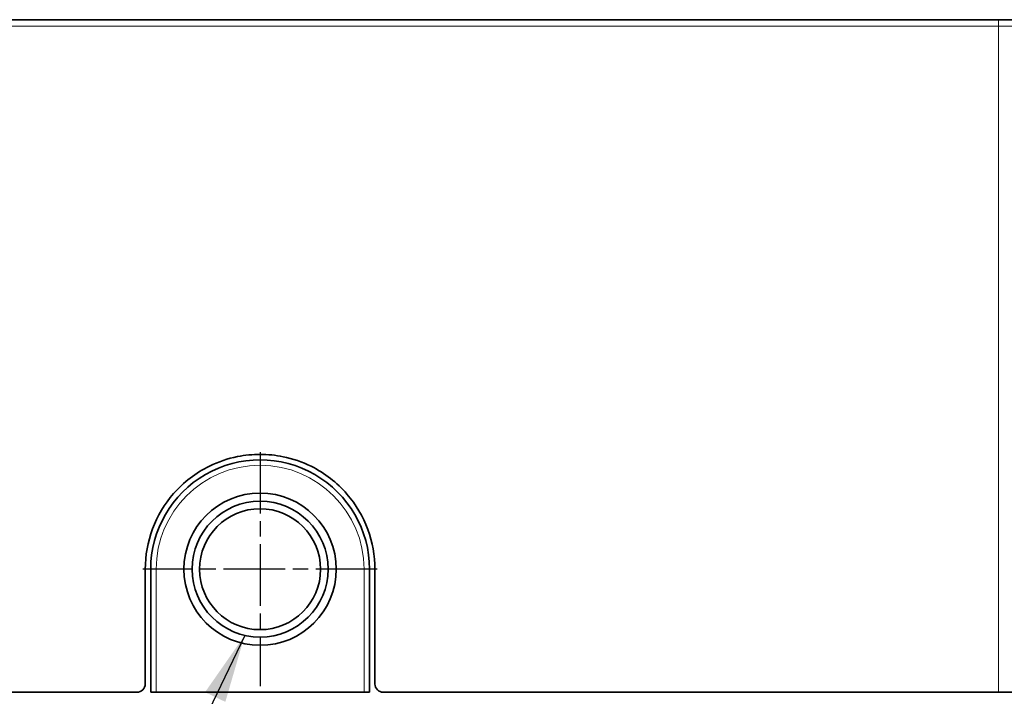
# Model space of a CAD drawing. Header units: millimetres. Extents: x 5 to 415, y 5 to 292.
# Tile 33 of 112: x 118 to 154, y 209 to 233. Entities that reach past the tile are written whole.
import ezdxf

# ---------------------------------------------------------------- set-up
doc = ezdxf.new("R2010")
doc.units = ezdxf.units.MM
doc.linetypes.add('CHAIN', pattern=[0.3543, 0.2362, -0.0295, 0.0591, -0.0295])
doc.linetypes.add('LONG_DASH_DOTTED', pattern=[0.3001, 0.2362, -0.0295, 0.0049, -0.0295])
for name, color, linetype, lineweight in [('Mittelpunktmarkierung (ISO)', 7, 'LONG_DASH_DOTTED', 25), ('Sichtbar (ISO)', 7, 'Continuous', 35), ('Sichtbar schmal (ISO)', 7, 'Continuous', 18), ('Symbol (ISO)', 7, 'Continuous', 25)]:
    doc.layers.add(name, color=color, linetype=linetype, lineweight=lineweight)
doc.styles.add('Notiztext (ISO)', font='isocpeur.ttf')
doc.dimstyles.new('Standard - Methode 1b (ISO)$7', dxfattribs={"dimtxt": 3.5, "dimasz": 2.5, "dimexe": 2, "dimexo": 0, "dimgap": 0.762, "dimtad": 1, "dimtoh": 1, "dimdsep": 46, "dimtxsty": 'Notiztext (ISO)', "dimcen": 0.09, "dimdle": 10, "dimclrd": 256, "dimclre": 256, "dimclrt": 256, "dimazin": 2, "dimtfac": 1, "dimtmove": 0, "dimatfit": 3, "dimfxl": 1, "dimtolj": 1, "dimlwd": -1, "dimlwe": -1, "dimarcsym": 0})

msp = doc.modelspace()

# ---------------------------------------------------------------- linework, layer by layer
at = {"layer": 'Mittelpunktmarkierung (ISO)', "linetype": 'CHAIN', "ltscale": 9.522257}
for p, q in [((127.27499918, 217.48954808), (127.27499918, 208.92016934)), ((131.55968855, 213.20485871), (122.99030981, 213.20485871))]:
    msp.add_line(p, q, dxfattribs=at)
at = {"layer": 'Sichtbar (ISO)'}
for p, q in [((100.27484708, 233.30485871), (154.2751523, 233.30485871)), ((169.81778068, 233.30485871), (154.2751533, 233.30485871)), ((123.27499918, 208.70485871), (123.27499918, 213.20485225)), ((131.27499918, 213.20485343), (131.27499918, 208.70485871)), ((122.77499919, 208.70485871), (100.27484974, 208.70485871)), ((123.47499918, 208.70485871), (123.27499918, 208.70485871)), ((131.07499918, 208.70485871), (123.47499918, 208.70485871)), ((131.27499918, 208.70485871), (131.07499918, 208.70485871)), ((154.27514871, 208.70485871), (131.77499918, 208.70485871)), ((154.27514871, 208.70485871), (160.21375445, 208.70485871))]:
    msp.add_line(p, q, dxfattribs=at)
for radius in [2.78468937, 2.48510051, 2.21175721]:
    msp.add_circle((127.27499918, 213.20485871), radius, dxfattribs=at)
msp.add_arc((127.27499918, 213.20485871), 4, 359.999924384, 180.000092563, dxfattribs=at)
for centre, major_axis, ratio, start_param, end_param in [((122.77499988, 209.00485823), (0.0008636, 0.29999828), 0.9999992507, 3.1444690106, 4.7153750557), ((131.77499849, 209.00485823), (-0.00086265, 0.29999829), 0.9999992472, 1.5678136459, 3.1387194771)]:
    msp.add_ellipse(centre, major_axis=major_axis, ratio=ratio, start_param=start_param, end_param=end_param, dxfattribs=at)
for points, knots in [([(131.47499918, 213.2048587), (131.47499919, 213.70142928), (131.38693408, 214.19408078), (131.03989295, 215.13379442), (130.78078923, 215.57228579), (130.08535398, 216.37539194), (129.64043509, 216.71986117), (128.81507284, 217.12923254), (128.46925571, 217.2479176), (127.83865983, 217.37623227), (127.55997783, 217.40448534), (127.00163621, 217.40522406), (126.72337871, 217.37780796), (126.09485606, 217.25188003), (125.75052049, 217.13513197), (124.92522662, 216.73033802), (124.47884555, 216.38790846), (123.78006617, 215.58822084), (123.51910858, 215.15118857), (123.1654326, 214.20718719), (123.07499919, 213.70806202), (123.07499918, 213.20485873)], [-1.3230609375, -1.3230609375, -1.3230609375, -1.3230609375, -1.1740105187, -1.1740105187, -1.0223684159, -1.0223684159, -0.8551595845, -0.8551595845, -0.7459209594, -0.7459209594, -0.6620925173, -0.6620925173, -0.5784146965, -0.5784146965, -0.4697770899, -0.4697770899, -0.3025940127, -0.3025940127, -0.1510422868, -0.1510422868, -0.000001, -0.000001, -0.000001, -0.000001]), ([(123.07499919, 209.00489094), (123.07499919, 209.03713944), (123.07499919, 209.06945111), (123.07499919, 209.10181403), (123.07499926, 210.41053993), (123.07499919, 211.80307386), (123.07499919, 213.20485873)], [0, 0, 0, 0, 0.0241318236, 0.0241318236, 0.0241318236, 1, 1, 1, 1]), ([(131.47499918, 213.2048587), (131.47499918, 211.80307384), (131.47499911, 210.4105394), (131.47499918, 209.10181403), (131.47499918, 209.06945109), (131.47499918, 209.0371394), (131.47499918, 209.00489088)], [0, 0, 0, 0, 0.9758681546, 0.9758681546, 0.9758681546, 1, 1, 1, 1])]:
    msp.add_open_spline(points, degree=3, knots=knots, dxfattribs=at)
at = {"layer": 'Sichtbar schmal (ISO)'}
for p, q in [((154.2751513, 233.30485871), (154.2751513, 233.06913539)), ((100.27484847, 233.06913443), (154.27515016, 233.06913473)), ((123.27499918, 213.20485871), (123.47499918, 213.20485871)), ((123.47499918, 213.20485871), (123.47499918, 208.70485871)), ((131.07499918, 208.70485871), (131.07499918, 213.20485871)), ((131.07499918, 213.20485871), (131.27499918, 213.20485871)), ((154.27514871, 208.70487004), (154.27514875, 209.12216788))]:
    msp.add_line(p, q, dxfattribs=at)
msp.add_arc((127.27499918, 213.20485871), 3.8, 0, 180, dxfattribs=at)
for points, knots in [([(154.27514875, 209.12216788), (154.27514864, 210.46089717), (154.2751487, 213.32225669), (154.27514827, 217.66029609), (154.27514822, 221.82108719), (154.27514838, 225.75907294), (154.27514941, 229.47232372), (154.27514959, 231.89408362), (154.27515016, 233.06913473)], [0, 0, 0, 0, 0.1676034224, 0.3360565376, 0.5045096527, 0.6729627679, 0.8414158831, 1, 1, 1, 1]), ([(154.27515044, 233.06913363), (155.17890885, 233.06913394), (156.08226869, 233.06910359), (156.98486647, 233.06909397), (157.88746427, 233.06908434), (158.7892999, 233.06909544), (159.68558565, 233.0691021), (160.5818714, 233.06910876), (161.47260737, 233.06911098), (162.34268561, 233.06911287), (163.21276386, 233.06911477), (164.06218433, 233.06911635), (164.86007303, 233.06911533), (165.65796173, 233.06911431), (166.40431868, 233.06911068), (167.06094125, 233.06910713), (167.71756382, 233.06910357), (168.284452, 233.06910007), (168.73980135, 233.06909771), (169.19515071, 233.06909535), (169.53896125, 233.06909411), (169.76788023, 233.06909338), (169.99679286, 233.06909264), (170.11082029, 233.06909241), (170.11082229, 233.0690924)], [0.00000000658, 0.00000000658, 0.00000000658, 0.00000000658, 0.06250000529, 0.06250000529, 0.06250000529, 0.12500000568, 0.12500000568, 0.12500000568, 0.18750000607, 0.18750000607, 0.18750000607, 0.25000000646, 0.25000000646, 0.25000000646, 0.31250000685, 0.31250000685, 0.31250000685, 0.37500000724, 0.37500000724, 0.37500000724, 0.43750000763, 0.43750000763, 0.43750000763, 0.49999827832, 0.49999827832, 0.49999827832, 0.49999827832])]:
    msp.add_open_spline(points, degree=3, knots=knots, dxfattribs=at)

# ---------------------------------------------------------------- leaders
at = {"layer": 'Symbol (ISO)', "annotation_type": 0, "has_hookline": 1, "hookline_direction": 1, "text_width": 30.44677961}
msp.add_leader([(126.71177247, 210.78442482), (118.27823316, 193.1392477), (115.77823316, 193.1392477)], dimstyle='Standard - Methode 1b (ISO)$7', override={"dimtad": 0}, dxfattribs=at)

doc.saveas('drawing.dxf')
